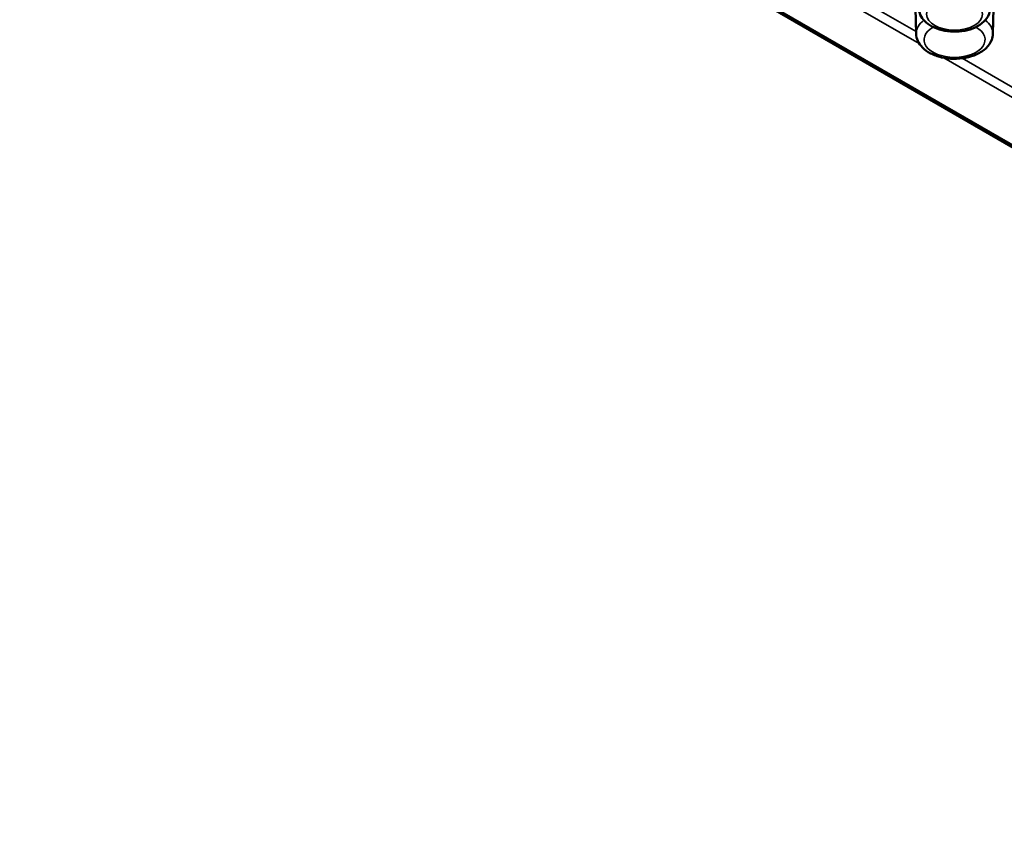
# Paper-space layout 'Sheet_1' of a CAD drawing. Header units: millimetres. Extents: x 0.8 to 58.3, y 0.8 to 58.3.
# Tile 100 of 128: x 45 to 47.5, y 40.8 to 42.8. Entities that reach past the tile are written whole.
import ezdxf

# ---------------------------------------------------------------- set-up
doc = ezdxf.new("R2010")
doc.units = ezdxf.units.MM
doc.layers.add('Visible (ISO)', color=7, linetype='Continuous', lineweight=50)
doc.layers.add('Visible Narrow (ISO)', color=7, linetype='Continuous', lineweight=35)

psp = doc.layouts.new('Sheet_1')

# ---------------------------------------------------------------- linework, layer by layer
at = {"layer": 'Visible (ISO)'}
for p, q in [((41.78643, 45.81622), (50.48872, 40.79195)), ((47.29788, 42.77888), (47.27642, 43.61515)), ((47.49035, 42.77888), (47.51181, 43.61515))]:
    psp.add_line(p, q, dxfattribs=at)
for points, knots in [([(47.30447, 42.84323), (47.30462, 42.83744), (47.30597, 42.83173), (47.31079, 42.82073), (47.31443, 42.81557), (47.32406, 42.80555), (47.3304, 42.801), (47.34522, 42.7931), (47.35389, 42.78996), (47.37216, 42.78564), (47.38175, 42.78446), (47.40092, 42.78409), (47.4105, 42.78487), (47.42896, 42.78839), (47.43784, 42.79112), (47.45414, 42.79863), (47.46158, 42.80341), (47.47343, 42.81482), (47.47808, 42.82132), (47.48262, 42.83334), (47.48363, 42.83826), (47.48375, 42.84323)], [5.5125995, 5.5125995, 5.5125995, 5.5125995, 5.7455282, 5.7455282, 6.0046458, 6.0046458, 6.3230817, 6.3230817, 6.6794607, 6.6794607, 7.0350514, 7.0350514, 7.3870267, 7.3870267, 7.7415292, 7.7415292, 8.0994886, 8.0994886, 8.4246655, 8.4246655, 8.6245675, 8.6245675, 8.6245675, 8.6245675]), ([(47.29788, 42.77888), (47.29803, 42.77271), (47.29949, 42.76661), (47.30472, 42.75486), (47.30868, 42.74933), (47.31914, 42.73864), (47.32602, 42.73378), (47.34205, 42.72541), (47.35138, 42.7221), (47.371, 42.71756), (47.3813, 42.71634), (47.40187, 42.716), (47.41214, 42.71687), (47.43192, 42.72067), (47.44142, 42.72361), (47.45881, 42.73161), (47.46672, 42.7367), (47.47935, 42.7488), (47.48431, 42.75569), (47.48914, 42.76842), (47.49021, 42.77363), (47.49035, 42.77888)], [5.5125995, 5.5125995, 5.5125995, 5.5125995, 5.7491134, 5.7491134, 6.0122747, 6.0122747, 6.3333146, 6.3333146, 6.6876638, 6.6876638, 7.0403779, 7.0403779, 7.3897954, 7.3897954, 7.7416371, 7.7416371, 8.0969955, 8.0969955, 8.4232783, 8.4232783, 8.6245675, 8.6245675, 8.6245675, 8.6245675])]:
    psp.add_open_spline(points, degree=3, knots=knots, dxfattribs=at)
at = {"layer": 'Visible Narrow (ISO)'}
for p, q in [((50.4966, 40.79273), (41.78863, 45.82028)), ((47.08899, 42.87927), (47.30567, 42.75418)), ((47.29774, 42.78424), (47.13513, 42.87813)), ((47.36738, 42.71854), (47.58406, 42.59345)), ((47.57613, 42.62352), (47.41352, 42.7174))]:
    psp.add_line(p, q, dxfattribs=at)
psp.add_ellipse((47.39411, 42.82826), major_axis=(-0.06997, 0), ratio=0.5773503, dxfattribs=at)
for centre, major_axis, start_param, end_param in [((47.39411, 42.7797), (-0.09625, 0), 5.6414772, 6.2979976), ((47.39411, 42.7797), (0.09625, 0), 6.268373, 6.9248934), ((47.39411, 42.76397), (0.07657, 0), 2.3435435, 7.0812344)]:
    psp.add_ellipse(centre, major_axis=major_axis, ratio=0.5773503, start_param=start_param, end_param=end_param, dxfattribs=at)

doc.saveas('drawing.dxf')
